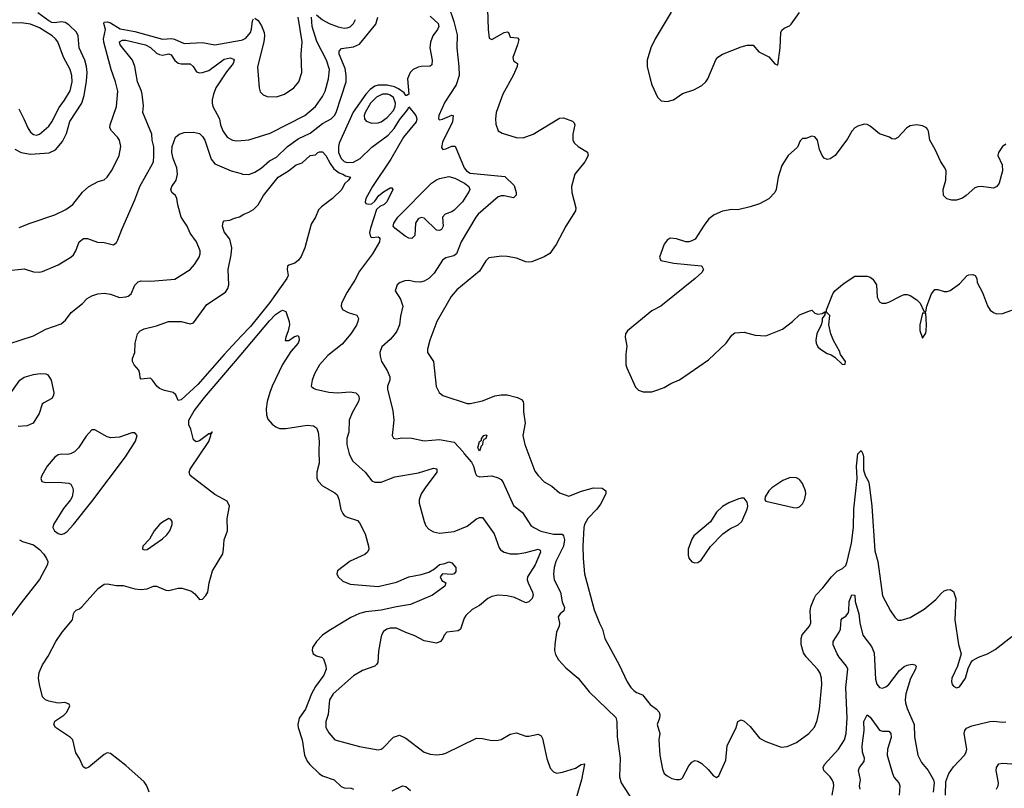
# Model space of a CAD drawing. Header units: inches. Extents: x 2057696 to 2160536, y 827480 to 1016834.
# Tile 50 of 256: x 2088561 to 2094961, y 882814 to 887814. Entities that reach past the tile are written whole.
import ezdxf

# ---------------------------------------------------------------- set-up
doc = ezdxf.new("R2010")
doc.units = ezdxf.units.IN
doc.header["$MEASUREMENT"] = 0
doc.layers.add('C0888', color=7, linetype='Continuous')
doc.layers.add('C0898', color=7, linetype='Continuous')

msp = doc.modelspace()

# ---------------------------------------------------------------- linework, layer by layer
at = {"layer": 'C0888', "color": 5}
for points, elevation in [([(2088530, 886970.8), (2088570, 886950.1), (2088630, 886938.6), (2088752.5, 886947.5), (2088793, 886967), (2088839.3, 887020.7), (2088866.1, 887073.9), (2088887.4, 887152.6), (2088964, 887270), (2088980, 887320), (2088994.1, 887414.1), (2088999, 887470), (2088995.1, 887510), (2088983.7, 887550), (2088946.5, 887630), (2088940.5, 887710), (2088930, 887732.8), (2088881, 887781), (2088856.6, 887796.6), (2088830, 887799.6), (2088790, 887793.6), (2088770, 887796.6), (2088750, 887806.7), (2088679, 887859)], 420), ([(2088557.8, 886462.2), (2088629.1, 886490.9), (2088790, 886544.9), (2088861.4, 886578.6), (2088907.2, 886612.9), (2088970, 886692.2), (2089010, 886728.4), (2089070, 886761.6), (2089110, 886772.7), (2089130, 886790.4), (2089162.2, 886837.8), (2089208.4, 886930), (2089218.9, 886990), (2089209.7, 887030), (2089196.3, 887050), (2089156.9, 887090), (2089147, 887110), (2089149.1, 887130), (2089189.1, 887250), (2089198.3, 887350), (2089184.3, 887410), (2089154.8, 887490), (2089107, 887667), (2089106.4, 887690), (2089118.3, 887750), (2089107.5, 887790), (2089110, 887797), (2089130, 887800.7), (2089150, 887793.8), (2089214.2, 887754.2), (2089310, 887737.6), (2089490, 887686.6), (2089550, 887691), (2089567.7, 887687.7), (2089630, 887658.6), (2089750, 887665.8), (2089830, 887651.2), (2090000, 887681.1)], 380), ([(2088554.3, 887234.3), (2088588.1, 887170), (2088612.9, 887110), (2088630, 887083.1), (2088650, 887066.3), (2088670, 887062.8), (2088690, 887070.3), (2088750, 887122), (2088770, 887150.3), (2088817.4, 887242.6), (2088852.8, 887290), (2088889.4, 887350.6), (2088900.9, 887410), (2088898.8, 887450), (2088889.4, 887489.4), (2088845, 887570), (2088808.9, 887668.9), (2088794.2, 887690), (2088771.9, 887710), (2088690, 887760.5), (2088630, 887784), (2088570, 887794.1), (2088510, 887790.6)], 440), ([(2088470, 886179.6), (2088590, 886194), (2088650, 886174), (2088687.7, 886172.3), (2088710, 886176.4), (2088810, 886218.7), (2088893.6, 886270), (2088910, 886284.9), (2088924.8, 886310), (2088948.4, 886370), (2088975.3, 886390), (2089001, 886390), (2089067.2, 886367.2), (2089110, 886364), (2089170, 886350.4), (2089190, 886363.8), (2089198.8, 886381.2), (2089224.1, 886450), (2089310, 886642.4), (2089341.2, 886730), (2089424, 886876), (2089430, 886891), (2089433.8, 886926.2), (2089432.3, 886987.7), (2089421.6, 887030), (2089420.3, 887070), (2089362.3, 887210), (2089365.5, 887254.5), (2089357.1, 887330), (2089352.8, 887350), (2089325.7, 887410), (2089309.8, 887510), (2089294, 887550), (2089214.7, 887650), (2089209.5, 887670.5), (2089230, 887680.4), (2089250, 887681), (2089378.9, 887650), (2089410, 887633.5), (2089450, 887597), (2089470, 887586.5), (2089490, 887583.1), (2089530, 887590.8), (2089544.6, 887584.6), (2089570, 887549.2), (2089590, 887531.6), (2089610, 887527), (2089670, 887527.1), (2089689.1, 887510), (2089710, 887474.3), (2089728.7, 887468.7), (2089750, 887470.1), (2089790, 887483.7), (2089890, 887556.6), (2089930, 887564.8), (2089950, 887557.3), (2089955, 887550), (2089948.6, 887530), (2089904.9, 887475.1), (2089836.6, 887370), (2089820.1, 887330), (2089812.7, 887292.7), (2089811.4, 887270), (2089816.9, 887250), (2089859.1, 887170), (2089865.5, 887130), (2089880.2, 887090), (2089910, 887049.1), (2089944.9, 887030), (2089970, 887026), (2090000, 887028.5)], 360), ([(2088490, 885706.2), (2088650, 885756.9), (2088730, 885800.8), (2088830, 885835.3), (2088859.6, 885860.4), (2088895.6, 885910), (2088970, 885968.5), (2088999.3, 886000.7), (2089030, 886018), (2089069.8, 886030.2), (2089110, 886035.3), (2089150, 886027.6), (2089210, 886007.2), (2089249.7, 886010.3), (2089265.4, 886014.6), (2089285.2, 886030), (2089310, 886086.8), (2089331.5, 886108.5), (2089350, 886114.9), (2089413.8, 886113.8), (2089570, 886127.2), (2089669.4, 886190), (2089697.4, 886222.6), (2089727.6, 886270), (2089734, 886290), (2089734, 886310), (2089709.5, 886370), (2089670, 886425.2), (2089649.6, 886470), (2089610.9, 886530), (2089588.4, 886610), (2089583, 886650), (2089573.6, 886670), (2089549.6, 886690), (2089542.4, 886710), (2089549.7, 886730), (2089577.3, 886770), (2089587.6, 886810), (2089582.3, 886850), (2089557.4, 886910), (2089549.3, 886950), (2089552.4, 886990), (2089574.5, 887050), (2089597.7, 887070), (2089630, 887079.6), (2089690, 887083.4), (2089730, 887074.5), (2089750, 887055.2), (2089764.1, 887030), (2089806.3, 886906.3), (2089830, 886875.9), (2089936.3, 886830), (2090000, 886812.9)], 340), ([(2090000, 885754.5), (2089890, 885637.2), (2089719.2, 885440.8), (2089610, 885341.7), (2089590, 885338), (2089574.8, 885374.8), (2089558.4, 885390), (2089501.3, 885401.3), (2089470, 885415.1), (2089451.8, 885430), (2089425.1, 885470), (2089410, 885482.4), (2089350, 885476), (2089344, 885484), (2089342.6, 885510), (2089334.5, 885534.5), (2089304.5, 885570), (2089294.5, 885590), (2089294.5, 885610), (2089309.3, 885650), (2089311.8, 885710), (2089326.6, 885770), (2089343.7, 885790), (2089370, 885802.6), (2089450, 885822.4), (2089528.5, 885851.6), (2089610, 885851.5), (2089670, 885834.9), (2089690, 885843), (2089777.5, 885962.5), (2089898.3, 886041.7), (2089913.8, 886066.2), (2089919.8, 886090), (2089915.8, 886190), (2089935.3, 886284.7), (2089939.4, 886330), (2089925.9, 886385.9), (2089890, 886434), (2089879.5, 886470), (2089883.2, 886496.8), (2089890, 886504.7), (2089926, 886510), (2089956.5, 886523.5), (2089989.1, 886530.9), (2090000, 886538.1)], 320), ([(2089402.6, 882790), (2089387.6, 882830), (2089370, 882856.4), (2089250, 882962), (2089150, 883042), (2089130, 883044.5), (2089110, 883034), (2089010, 882951.5), (2088990, 882942.9), (2088974.3, 882954.3), (2088950, 883009.3), (2088925.5, 883045.5), (2088906, 883130), (2088890, 883146), (2088793.2, 883210), (2088782.7, 883230), (2088790, 883251), (2088848, 883290), (2088868, 883310), (2088886, 883350), (2088882, 883362), (2088853.2, 883373.2), (2088811.1, 883368.9), (2088750, 883381.2), (2088728.7, 883390), (2088710, 883408.7), (2088688.7, 883490), (2088684, 883530), (2088687.3, 883567.3), (2088710, 883617.1), (2088745.6, 883674.4), (2088794.9, 883770), (2088836.9, 883830), (2088903.5, 883910), (2088910.3, 883950), (2088917.3, 883962.7), (2088926.9, 883973.1), (2088950, 883983), (2088964.8, 883995.2), (2089070, 884114.2), (2089110, 884142.4), (2089130, 884144.7), (2089190, 884133.4), (2089233.2, 884133.2), (2089310, 884111.8), (2089350, 884106.7), (2089388.4, 884111.6), (2089430, 884129.1), (2089450, 884129.1), (2089510, 884102.8), (2089530, 884100.8), (2089590, 884115.6), (2089616.3, 884116.3), (2089677.3, 884097.3), (2089699.9, 884079.9), (2089730, 884042.8), (2089750, 884044.7), (2089771.7, 884068.3), (2089782.7, 884090), (2089791.8, 884150), (2089815.1, 884230), (2089880.2, 884339.8), (2089886.6, 884370), (2089889.6, 884430), (2089911.8, 884490), (2089909.5, 884570), (2089925.2, 884650), (2089910, 884682), (2089830, 884725.6), (2089669.6, 884850), (2089663.5, 884870), (2089669, 884891), (2089789.4, 885070), (2089804, 885110), (2089800.4, 885119.6), (2089810, 885122), (2089812.3, 885130), (2089810, 885134), (2089799.8, 885120.2), (2089790, 885121.2), (2089730, 885075.1), (2089707.7, 885067.7), (2089690, 885081.2), (2089672.9, 885150), (2089659.5, 885179.5), (2089660.3, 885210), (2089694.5, 885270), (2089762.6, 885357.4), (2090000, 885636.9)], 320), ([(2088510, 885395.5), (2088560.9, 885470), (2088590, 885488.2), (2088650, 885506.4), (2088693, 885513), (2088730, 885510.6), (2088743.7, 885503.7), (2088764.4, 885470), (2088782, 885390), (2088780.7, 885370), (2088770.3, 885349.7), (2088717.6, 885322.4), (2088707.3, 885312.7), (2088687.3, 885252.7), (2088647.3, 885190), (2088608.8, 885171.2), (2088550, 885168.9)], 320), ([(2088558.9, 884430), (2088579.6, 884419.6), (2088650, 884399), (2088690, 884367.3), (2088717.8, 884337.8), (2088735.9, 884310), (2088743, 884290), (2088741.5, 884270), (2088690, 884171.9), (2088561.1, 884010), (2088350, 883723.2)], 320)]:
    msp.add_lwpolyline(points, dxfattribs=dict(at, elevation=elevation))
at = {"layer": 'C0888', "color": 5, "elevation": 340}
for points in [[(2089050, 885147), (2089030, 885146), (2088993.9, 885106.1), (2088943.1, 885030), (2088916.7, 885003.3), (2088890, 884989.7), (2088870, 884986.2), (2088830, 884988.6), (2088810, 884983.5), (2088790, 884968.3), (2088739.6, 884910), (2088704.9, 884850), (2088698.4, 884830), (2088704.9, 884810), (2088730, 884803.1), (2088810, 884805.2), (2088879.3, 884799.3), (2088893.7, 884793.7), (2088906.9, 884766.9), (2088909.1, 884749.1), (2088902.7, 884710), (2088891.8, 884690), (2088845.2, 884634.8), (2088780.7, 884530), (2088776.9, 884510), (2088787.2, 884490), (2088810, 884471.7), (2088830, 884465.8), (2088850, 884471.2), (2088870, 884485.8), (2088910, 884529.4), (2089030, 884680.1), (2089248.6, 884970), (2089312.5, 885072.5), (2089323.7, 885110), (2089310, 885126), (2089290, 885127), (2089210, 885097.7), (2089153.9, 885093.9), (2089130, 885099.7)], [(2089530, 884569.3), (2089490, 884545.1), (2089469.3, 884530), (2089434.4, 884490), (2089404.6, 884435.4), (2089361.3, 884390), (2089358, 884370), (2089370, 884365.5), (2089390, 884368.5), (2089490, 884438), (2089517.5, 884462.5), (2089536.2, 884490), (2089551.8, 884530), (2089552, 884550), (2089543.2, 884563.2)]]:
    msp.add_lwpolyline(points, close=True, dxfattribs=at)
at = {"layer": 'C0898', "color": 5}
for points, elevation in [([(2091345.2, 887910), (2091382.5, 887802.5), (2091403.9, 887716.1), (2091402, 887630), (2091415.6, 887510), (2091416.6, 887450), (2091397.5, 887390), (2091323.4, 887276.7), (2091284.9, 887190), (2091283, 887170), (2091290, 887163), (2091310, 887167.4), (2091370, 887194), (2091378.8, 887190), (2091373.7, 887150), (2091310, 887018), (2091302.6, 886982.6), (2091310.7, 886970.7), (2091330, 886974.4), (2091370, 886992.2), (2091391.7, 886991.7), (2091449.3, 886850), (2091465.2, 886830), (2091490, 886815.4), (2091714.9, 886794.9), (2091775.4, 886735.4), (2091788.9, 886690), (2091787.3, 886672.7), (2091770, 886656.3), (2091710, 886668.1), (2091690, 886668.9), (2091670, 886662.8), (2091541.7, 886550), (2091524.9, 886530), (2091430.2, 886370), (2091400.2, 886290), (2091382.8, 886277.2), (2091330, 886266), (2091309.3, 886250.7), (2091254.9, 886165.1), (2091221.3, 886130), (2091190, 886113.3), (2091166.7, 886106.7), (2091130, 886108.3), (2091090, 886118.3), (2091063.8, 886116.2), (2091034.4, 886105.6), (2091015.5, 886090), (2091002.4, 886050), (2091037.1, 885997.1), (2091051.3, 885950), (2091035.1, 885885), (2091028.8, 885830), (2091012.2, 885787.8), (2090995.5, 885764.5), (2090970, 885733), (2090914.9, 885685.1), (2090902.6, 885650), (2090904.4, 885624.4), (2090913.7, 885590), (2090950, 885532.7), (2090967.3, 885490), (2090967.1, 885470), (2090952.7, 885430), (2090951.7, 885410), (2090987.2, 885270), (2090991.8, 885210), (2090982.4, 885110), (2090990, 885091), (2091006.9, 885086.9), (2091050, 885094.9), (2091110, 885092), (2091190, 885073.7), (2091290, 885083.6), (2091385.4, 885065.4), (2091443.5, 885003.5), (2091450, 884990.4), (2091496.9, 884936.9), (2091510.8, 884910), (2091523, 884863), (2091531, 884850), (2091550, 884841.6), (2091630, 884846), (2091670, 884834.9), (2091690, 884822.4), (2091703.9, 884803.9), (2091770, 884654), (2091828.4, 884608.4), (2091884, 884524), (2091902, 884510), (2091948.2, 884488.2), (2092030, 884468), (2092086.6, 884466.6), (2092096.1, 884456.1), (2092101.9, 884430), (2092095.8, 884390), (2092045.4, 884290), (2092035, 884250), (2092031.3, 884210), (2092034, 884170), (2092075.8, 884090), (2092087.7, 884027.7), (2092102.3, 883990), (2092097, 883970), (2092073.4, 883950), (2092062, 883930), (2092070.4, 883889.6), (2092068, 883870), (2092050.5, 883830), (2092038.7, 883750), (2092037.6, 883710), (2092044.4, 883684.4), (2092063.8, 883650), (2092110, 883598), (2092190.8, 883530), (2092262.6, 883442.6), (2092435.7, 883275.8), (2092443.2, 883250), (2092445.4, 883150), (2092463.9, 883010), (2092460.3, 882890), (2092470.2, 882850.2), (2092562.6, 882710)], 360), ([(2091602.4, 887882.4), (2091606.4, 887750), (2091613.5, 887693.5), (2091630, 887685.3), (2091710, 887730.2), (2091730, 887734.9), (2091738.8, 887730), (2091750, 887701), (2091795.8, 887695.8), (2091804.5, 887684.5), (2091797.6, 887650), (2091767.2, 887567.2), (2091770, 887546), (2091797.3, 887530), (2091794.6, 887510), (2091769.2, 887450), (2091700.7, 887330), (2091658.4, 887210), (2091653.6, 887170), (2091655.2, 887135.3), (2091670, 887090.8), (2091696, 887076), (2091788, 887048), (2091834.6, 887045.4), (2091898, 887070), (2092070, 887173.1), (2092094.9, 887174.9), (2092153.4, 887153.4), (2092164.1, 887144.1), (2092170.3, 887130), (2092156.4, 887070), (2092157.1, 887030), (2092168.2, 887010), (2092190, 886988.2), (2092251.7, 886951.7), (2092257.1, 886930), (2092234, 886890), (2092170.4, 886810), (2092148.2, 886730), (2092150.4, 886690), (2092176.3, 886590), (2092173.4, 886570), (2092110.5, 886470), (2092047.3, 886352.7), (2092006.2, 886293.8), (2091970, 886272.3), (2091890, 886239.5), (2091870, 886236.2), (2091850, 886239.5), (2091790, 886262.9), (2091730, 886274.5), (2091695.6, 886275.6), (2091610, 886265.6), (2091590, 886245.1), (2091550, 886178.7), (2091402.3, 886057.7), (2091366.4, 886013.6), (2091271.6, 885850), (2091227.4, 885730), (2091211.8, 885670), (2091211.8, 885650), (2091250.2, 885590), (2091268.1, 885428.1), (2091288.1, 885388.1), (2091310.7, 885370), (2091470, 885317.4), (2091490, 885317.4), (2091570, 885334.9), (2091650, 885366.7), (2091690, 885374.9), (2091730, 885374.4), (2091797.4, 885357.4), (2091823.8, 885343.8), (2091834.3, 885330), (2091836.4, 885316.4), (2091836.3, 885263.7), (2091847.3, 885190), (2091832.3, 885110), (2091843.6, 885050), (2091910, 884878), (2091930, 884848.7), (2091970, 884808.8), (2092019, 884779), (2092070, 884735.8), (2092130, 884715.8), (2092212.6, 884747.4), (2092290, 884769.2), (2092346.2, 884766.2), (2092370.2, 884750.2), (2092370.2, 884730), (2092336.5, 884663.5), (2092312.6, 884630), (2092254.2, 884570), (2092233.1, 884530), (2092227.9, 884510), (2092221.3, 884390), (2092222.9, 884310), (2092232.4, 884210), (2092294.9, 883974.9), (2092328.7, 883888.7), (2092350.2, 883850), (2092365.2, 883790), (2092457.4, 883617.4), (2092510, 883506.8), (2092533, 883470), (2092552.7, 883450), (2092570, 883437), (2092610, 883422.4), (2092659.9, 883359.9), (2092699.3, 883330), (2092716.9, 883310), (2092722.3, 883290), (2092719.5, 883270), (2092704.4, 883230), (2092723, 883170), (2092715.5, 883130), (2092722.4, 883030), (2092738.8, 882938.8), (2092750.5, 882910.5), (2092770, 882894.8), (2092799.1, 882879.1), (2092830, 882870.8), (2092849, 882871), (2092863.1, 882876.9), (2092870, 882882), (2092910, 882960.7), (2092930, 882984), (2092950, 882995.5), (2092970, 882990.6), (2092995.8, 882975.8), (2093036.9, 882936.9), (2093070, 882894.8), (2093090, 882884.7), (2093105.2, 882894.8), (2093150, 882998), (2093158.7, 883090), (2093217.6, 883210), (2093229.8, 883250.2), (2093250, 883260.5), (2093270, 883250.6), (2093310, 883215.8), (2093370, 883141.6), (2093410, 883119.3), (2093510, 883081.6), (2093550, 883086), (2093610, 883112.7), (2093690, 883170.4), (2093726.7, 883213.3), (2093744.9, 883255.1), (2093760.7, 883330), (2093775.3, 883490), (2093772.7, 883530), (2093763.2, 883563.2), (2093750, 883586.3), (2093672.8, 883670), (2093656.4, 883696.4), (2093641.4, 883750), (2093640.2, 883790), (2093648.2, 883811.8), (2093695.6, 883870), (2093703.9, 883890), (2093699.7, 883970), (2093704.4, 883995.6), (2093724.2, 884050), (2093736.3, 884070), (2093781.8, 884118.2), (2093837.6, 884190), (2093873.8, 884226.2), (2093910, 884245.2), (2093930, 884262.8), (2093940.5, 884290), (2093967.6, 884410), (2093980.6, 884510), (2093983.2, 884630), (2094005, 884830), (2094001.1, 884910), (2094009.1, 884990.9), (2094030, 885012.4), (2094041.7, 884990), (2094044.9, 884970), (2094045.1, 884885.1), (2094056.5, 884850), (2094077.5, 884810), (2094082, 884790), (2094099.1, 884650), (2094118.7, 884358.7), (2094139.3, 884290), (2094170, 884067.3), (2094220.3, 883970), (2094250, 883926.8), (2094270, 883907.3), (2094290, 883907.3), (2094350, 883926), (2094440.1, 883979.9), (2094516.4, 884043.6), (2094550, 884082), (2094570, 884098), (2094590, 884106.4), (2094610, 884108), (2094630, 884094.8), (2094646.4, 884050), (2094640.2, 883910), (2094663.6, 883750), (2094680.5, 883690), (2094656.3, 883610), (2094619.1, 883530), (2094617.3, 883510), (2094622.8, 883490), (2094630, 883478), (2094650, 883467.3), (2094670, 883474.8), (2094709.4, 883530), (2094727, 883593), (2094742.7, 883630), (2094755.1, 883644.9), (2094792.7, 883667.3), (2094851, 883689), (2094902.8, 883717.2), (2095010, 883803)], 380), ([(2092796.4, 887863.6), (2092691.4, 887690), (2092664.4, 887630), (2092639, 887550), (2092639, 887510), (2092658.7, 887430), (2092670.4, 887390), (2092707, 887310), (2092730, 887287), (2092770, 887282.3), (2092810, 887293.4), (2092870, 887333.4), (2092942.9, 887357.1), (2092994.7, 887385.3), (2093020.5, 887410), (2093033.3, 887430), (2093086.9, 887553.1), (2093098.4, 887570), (2093129.8, 887590.2), (2093250, 887637), (2093290, 887648.5), (2093327.9, 887647.9), (2093364.5, 887604.5), (2093430, 887573), (2093470, 887527.3), (2093490, 887518), (2093504.2, 887630), (2093508, 887730), (2093514.5, 887745.5), (2093530, 887759.3), (2093565.7, 887774.3), (2093576.1, 887783.9), (2093630, 887861.6)], 420), ([(2090000, 886812.9), (2090010, 886810.2), (2090050, 886806.5), (2090090, 886822.4), (2090130, 886848.5), (2090184.9, 886895.1), (2090230, 886920.8), (2090302.4, 886990), (2090370, 887039.6), (2090450, 887075.3), (2090530, 887137.7), (2090585.3, 887170), (2090606.3, 887190), (2090617.9, 887210), (2090682.8, 887410), (2090683.7, 887450), (2090676.1, 887496.1), (2090638.4, 887590), (2090636.8, 887610), (2090653.4, 887626.6), (2090730, 887636.8), (2090770, 887655), (2090875.7, 887784.3), (2090888.7, 887830)], 340), ([(2090000, 887028.5), (2090050, 887032.6), (2090190, 887074.9), (2090414.5, 887190), (2090484.5, 887250), (2090530, 887315.3), (2090546.2, 887350), (2090568.2, 887430), (2090574.3, 887490), (2090555.9, 887550), (2090492.4, 887672.4), (2090462.6, 887770), (2090456.8, 887830)], 360), ([(2090000, 887681.1), (2090010, 887682.9), (2090030, 887693.7), (2090061.2, 887730), (2090067.9, 887752.1), (2090073.5, 887806.5), (2090080.3, 887819.7)], 380), ([(2090090, 887824.2), (2090110, 887809), (2090133.5, 887773.5), (2090150, 887730.5), (2090152.5, 887710), (2090148.2, 887670), (2090106.4, 887506.4), (2090116.5, 887370), (2090124.1, 887344.1), (2090144.2, 887324.2), (2090170, 887314.3), (2090230, 887312.4), (2090282.9, 887330), (2090343.5, 887370), (2090374.8, 887410), (2090395.6, 887470), (2090389.8, 887590), (2090397.9, 887670), (2090370.8, 887830)], 380), ([(2091230, 887835.9), (2091282.1, 887790), (2091285.2, 887770), (2091276.4, 887750), (2091245.3, 887710), (2091231.6, 887668.4), (2091227, 887630), (2091242.9, 887550), (2091239, 887521), (2091228.7, 887511.3), (2091170.1, 887509.9), (2091150, 887505), (2091119, 887490), (2091098.6, 887470), (2091082.3, 887430), (2091090.2, 887329.8), (2091078.4, 887321.6), (2091070, 887321.6), (2091059, 887339), (2091023.7, 887363.7), (2090996.3, 887376.3), (2090950, 887388.8), (2090890, 887388.5), (2090870, 887381.6), (2090839.3, 887360.7), (2090811.9, 887330), (2090728.3, 887211.7), (2090637.7, 887010), (2090632.6, 886990), (2090633.3, 886950), (2090650, 886910), (2090670, 886892.2), (2090690, 886884.6), (2090730, 886886.3), (2090773.6, 886910), (2090850, 886984.7), (2090957, 887063), (2090994.5, 887105.5), (2091030, 887162.4), (2091083.1, 887230), (2091090, 887247.3), (2091135.9, 887190), (2091142.2, 887170), (2091138.1, 887150), (2091054.8, 887050), (2090972.9, 886907.1), (2090853.5, 886730), (2090810.4, 886650), (2090806.7, 886630), (2090810, 886618), (2090830, 886613), (2090850, 886615.5), (2090870, 886633), (2090894.5, 886670), (2090925.4, 886694.6), (2090970, 886721.1), (2090979.3, 886719.3), (2090986, 886710), (2090948.2, 886630), (2090930, 886611.8), (2090902.2, 886597.8), (2090880.7, 886579.3), (2090841.4, 886458.6), (2090834.9, 886430), (2090842, 886402), (2090850, 886397.3), (2090890, 886400.7), (2090897.1, 886397.1), (2090902.8, 886390), (2090899.3, 886370), (2090853.6, 886290), (2090770, 886178), (2090739.6, 886120.4), (2090690, 886042.4), (2090653.7, 885970), (2090650.5, 885950), (2090658.8, 885930), (2090696, 885910), (2090751.8, 885891.8), (2090763, 885870), (2090759.5, 885850), (2090750, 885827), (2090713.8, 885770), (2090656, 885704), (2090563.6, 885630), (2090510.3, 885570), (2090476.5, 885510), (2090462, 885470), (2090456.3, 885430), (2090470, 885416.3), (2090484.7, 885410), (2090570.2, 885390.2), (2090627.4, 885387.4), (2090710, 885394.2), (2090745.9, 885385.9), (2090763.2, 885370), (2090766.7, 885350), (2090763.5, 885330), (2090722.4, 885257.6), (2090703, 885210), (2090700.8, 885130), (2090686.7, 885090), (2090686.7, 885050), (2090702.2, 884990), (2090724.4, 884944.5), (2090806.5, 884870), (2090850, 884814.4), (2090870, 884805.7), (2090910, 884806.3), (2090999.6, 884840.4), (2091153.4, 884866.6), (2091250, 884897.5), (2091272, 884892.1), (2091272.1, 884870), (2091195.5, 884770), (2091171.3, 884730), (2091157.2, 884690), (2091157.6, 884670), (2091189.2, 884549.2), (2091201, 884521), (2091219.3, 884499.3), (2091250, 884482.6), (2091290, 884473.7), (2091386, 884486), (2091470, 884518.9), (2091530, 884568.1), (2091550, 884576.5), (2091570, 884576.9), (2091644.4, 884470), (2091678, 884378), (2091686.4, 884366.4), (2091709.2, 884350), (2091750, 884340.1), (2091799.4, 884340.6), (2091850, 884348.2), (2091930, 884370.1), (2091943.4, 884363.4), (2091946, 884350), (2091911.7, 884268.3), (2091862.7, 884190), (2091860.2, 884170), (2091865.1, 884150), (2091895, 884090), (2091899.3, 884070), (2091891.3, 884050), (2091870, 884028.5), (2091850, 884022), (2091776.5, 884056.5), (2091730, 884067.5), (2091670, 884070.7), (2091630, 884062.8), (2091604.2, 884050), (2091550, 884004.4), (2091503.1, 883976.9), (2091461.2, 883938.8), (2091450, 883920.9), (2091426, 883850), (2091410, 883838.9), (2091337.3, 883830), (2091319.5, 883810), (2091312, 883790), (2091297.1, 883770), (2091270, 883759.7), (2091190, 883773.8), (2091130, 883807.2), (2091070, 883827.1), (2091010, 883855.8), (2090970, 883856.8), (2090948.2, 883850), (2090926.1, 883833.9), (2090911.8, 883810), (2090907.9, 883792.1), (2090893.1, 883706.9), (2090887.9, 883632.1), (2090880.5, 883619.5), (2090870.2, 883609.8), (2090790, 883580.8), (2090730, 883546.8), (2090599.2, 883430), (2090574.5, 883390), (2090565.3, 883294.7), (2090550.4, 883250), (2090550.5, 883210.5), (2090570, 883174.8), (2090610, 883130.6), (2090770, 883087), (2090890, 883065.3), (2090910, 883068.8), (2090922.5, 883077.5), (2090990, 883148.2), (2091030, 883160.5), (2091070, 883140.5), (2091190.3, 883050.3), (2091230, 883036.5), (2091270, 883031.7), (2091310, 883036), (2091330, 883043.1), (2091530, 883140.5), (2091570, 883138.4), (2091630, 883126), (2091670, 883128), (2091690, 883133), (2091750, 883166.4), (2091790, 883176.4), (2091850, 883153.4), (2091870, 883153.4), (2091930, 883166), (2091950, 883156.3), (2091958.3, 883138.3), (2091987.5, 883007.5), (2092010, 882944.7), (2092030, 882922.8), (2092050, 882914), (2092090, 882919.5), (2092173.9, 882946.1), (2092210, 882970.4), (2092230, 882974.8), (2092232, 882972), (2092212.7, 882870), (2092175.2, 882744.8)], 340), ([(2090490, 887844.5), (2090530, 887813.1), (2090571.6, 887790), (2090630, 887767), (2090670, 887758.5), (2090690, 887760.2), (2090710, 887768.2), (2090731, 887789), (2090744.6, 887815.4)], 360), ([(2094970, 887004), (2094950, 886988.7), (2094922.8, 886950), (2094918.8, 886930), (2094947.3, 886870), (2094948.4, 886830), (2094928.6, 886751.4), (2094912.1, 886727.9), (2094890, 886718.4), (2094810, 886728.3), (2094790, 886726.9), (2094770, 886720.5), (2094714.3, 886670), (2094690, 886653.7), (2094650, 886639.7), (2094620.1, 886640.1), (2094588.2, 886648.2), (2094566, 886670), (2094563.6, 886710), (2094580.4, 886770), (2094582.7, 886830), (2094575.6, 886850), (2094548.6, 886890), (2094511.9, 886970), (2094477.1, 887030), (2094468.2, 887088.2), (2094461.7, 887101.7), (2094455.1, 887110), (2094430, 887123), (2094390, 887131.1), (2094350, 887123), (2094328.4, 887110), (2094270, 887046.6), (2094250, 887036), (2094230, 887039.3), (2094214, 887050), (2094150, 887072.2), (2094090, 887120.5), (2094070, 887131.6), (2094050, 887134), (2094010, 887122.4), (2093990, 887111.5), (2093970.2, 887089.8), (2093941.1, 887038.9), (2093862.4, 886930), (2093830, 886908), (2093810, 886905.6), (2093790, 886912.7), (2093777, 886930), (2093759.5, 886970), (2093746, 887030), (2093730, 887052.7), (2093710, 887056), (2093670, 887041.2), (2093650, 887042), (2093634.4, 887025.6), (2093616.2, 886983.8), (2093556.3, 886930), (2093514, 886866), (2093490.3, 886790), (2093478, 886710), (2093470, 886689.6), (2093431.1, 886648.9), (2093370, 886615.6), (2093310, 886596.2), (2093230, 886578), (2093190, 886579.5), (2093130, 886569.4), (2093075.1, 886544.9), (2093041.5, 886518.5), (2093010, 886478), (2092952.7, 886387.3), (2092930, 886376.2), (2092910, 886369.6), (2092890, 886369.5), (2092830, 886389.3), (2092790, 886392.3), (2092770, 886379.3), (2092750, 886353.2), (2092720.7, 886270), (2092728, 886248), (2092814, 886230), (2092990, 886213), (2092996, 886210), (2093006.8, 886190), (2092994.8, 886170), (2092950.6, 886130), (2092729.1, 885950.9), (2092670, 885919.6), (2092510.8, 885790), (2092499.1, 885770), (2092497.1, 885750), (2092507.6, 885690), (2092501.6, 885638.4), (2092501.3, 885570), (2092506.7, 885550), (2092564.4, 885424.4), (2092583.7, 885403.7), (2092613.5, 885393.5), (2092670, 885394.3), (2092710, 885407), (2092750, 885421.3), (2092792.4, 885447.6), (2092850, 885472.2), (2093038.6, 885601.4), (2093153.2, 885710), (2093190, 885762), (2093210, 885778), (2093270, 885781), (2093342, 885762), (2093410, 885757.1), (2093519.5, 885800.5), (2093585.2, 885850), (2093630, 885894.8), (2093690, 885918.8), (2093710, 885924.7), (2093730, 885904.7), (2093750, 885898), (2093778, 885902), (2093794, 885914), (2093806, 885914), (2093806, 885926), (2093846.6, 886030), (2093860.5, 886050), (2093920, 886100), (2093990, 886145.3), (2094070, 886146.7), (2094090, 886139.3), (2094106.1, 886126.1), (2094130.4, 886090), (2094134.4, 886010), (2094150, 885979.1), (2094166, 885970), (2094190, 885970.4), (2094210, 885976.4), (2094290, 886018.8), (2094310, 886026.8), (2094330, 886027.3), (2094350, 886020.7), (2094392.4, 885992.4), (2094414.8, 885970), (2094438, 885918), (2094450, 885914), (2094458, 885950), (2094488.3, 886031.7), (2094510, 886059.1), (2094530, 886058), (2094570, 886045.5), (2094590, 886046), (2094610, 886053), (2094670, 886096.4), (2094720.7, 886150), (2094730, 886154.9), (2094756.2, 886156.2), (2094772.4, 886150), (2094782.4, 886130), (2094785.5, 886105.5), (2094818.5, 886038.5), (2094852.8, 885952.8), (2094870, 885924.9), (2094890, 885908.4), (2094910, 885901.3), (2094950, 885903.1), (2095010, 885924)], 420), ([(2090000, 886538.1), (2090018, 886550), (2090050, 886561.6), (2090080.6, 886579.4), (2090110.8, 886609.2), (2090144.8, 886670), (2090241.1, 886790), (2090308.3, 886831.7), (2090359, 886870), (2090396.6, 886883.4), (2090450, 886930.4), (2090484, 886936), (2090498, 886950), (2090510, 886954), (2090530, 886954.8), (2090550, 886931.3), (2090578, 886878), (2090603.5, 886843.5), (2090638.2, 886818.2), (2090662, 886810), (2090678, 886798), (2090712, 886790), (2090698, 886770), (2090672.8, 886747.2), (2090655.5, 886710), (2090594.6, 886650), (2090522.5, 886597.5), (2090503.5, 886576.5), (2090484.6, 886530), (2090455.2, 886484.8), (2090414.6, 886330), (2090390, 886272.7), (2090373.4, 886250), (2090350, 886231.2), (2090310, 886216.9), (2090302.4, 886210), (2090299.5, 886190), (2090304.9, 886150), (2090298.2, 886130), (2090186.6, 885973.4), (2090060.7, 885819.3), (2090000, 885754.5)], 320), ([(2090000, 885636.9), (2090185.1, 885854.9), (2090224.6, 885895.4), (2090250, 885914.6), (2090270, 885924.4), (2090290, 885916), (2090312.4, 885850), (2090314, 885830), (2090306.7, 885790), (2090290.8, 885750), (2090287.3, 885727.3), (2090310, 885726.8), (2090347.6, 885752.4), (2090370, 885758.8), (2090375.5, 885750), (2090376.4, 885730), (2090370.3, 885710), (2090323.4, 885656.6), (2090268.5, 885571.5), (2090202.7, 885430), (2090186, 885390), (2090170.2, 885330), (2090162.6, 885282.6), (2090164.2, 885244.2), (2090174.7, 885214.7), (2090202, 885182), (2090225.1, 885165.1), (2090250, 885154.9), (2090290, 885154), (2090430, 885176.9), (2090471.6, 885171.6), (2090490, 885158.8), (2090501.3, 885130), (2090508, 885070), (2090504.7, 885010), (2090507.9, 884930), (2090492.3, 884870), (2090492.4, 884830), (2090502.4, 884810), (2090530, 884781.5), (2090610, 884735.6), (2090623.4, 884723.4), (2090636.2, 884696.2), (2090648, 884628), (2090661.2, 884601.2), (2090670.3, 884590), (2090690, 884578.2), (2090755.7, 884555.7), (2090770, 884540.3), (2090805.5, 884470), (2090828.1, 884390), (2090829.3, 884370), (2090820.8, 884350), (2090804.1, 884335.9), (2090710, 884292.4), (2090627.2, 884230), (2090623.1, 884210), (2090630.3, 884190), (2090662, 884162), (2090710, 884142), (2090890, 884128), (2091010, 884155.7), (2091090, 884190.2), (2091170, 884205.4), (2091219.3, 884220.8), (2091258.1, 884241.9), (2091290, 884270.2), (2091323.9, 884276.1), (2091350, 884286.8), (2091370, 884281), (2091396.4, 884250), (2091395.6, 884224.4), (2091384.7, 884210), (2091370, 884205.1), (2091310, 884209), (2091294.8, 884190), (2091305.2, 884165.2), (2091331.3, 884150), (2091324.7, 884130), (2091244.9, 884070), (2091100.7, 884010), (2091010, 883995.3), (2090910, 883972.7), (2090810, 883963.2), (2090768.6, 883951.3), (2090714.1, 883925.9), (2090570, 883838.2), (2090530, 883809.8), (2090491, 883770), (2090465.2, 883730), (2090462.2, 883710), (2090468, 883690), (2090490, 883676), (2090526.4, 883666.4), (2090536.5, 883656.5), (2090551.2, 883611.2), (2090552.3, 883590), (2090538, 883550), (2090483, 883477), (2090456.8, 883430), (2090419.1, 883330), (2090377.9, 883270), (2090368.1, 883230), (2090370.7, 883210), (2090396.8, 883130), (2090412, 883030), (2090430, 882991.4), (2090445.9, 882970), (2090507.2, 882910), (2090530, 882895), (2090604.4, 882870), (2090650, 882825.8), (2090670, 882818.6), (2090714.8, 882814.8), (2090730, 882808.5)], 320), ([(2093843.1, 882770), (2093854, 882830), (2093851.1, 882850), (2093841.7, 882870), (2093828.3, 882890), (2093788.2, 882930), (2093783.5, 882950), (2093793.1, 882970), (2093882.6, 883070), (2093921.5, 883130), (2093932.3, 883170), (2093939.4, 883270), (2093931.9, 883470), (2093944.1, 883590), (2093935, 883610), (2093887.5, 883667.5), (2093874.7, 883690), (2093848.7, 883748.7), (2093848.2, 883770), (2093887.7, 883830), (2093895.4, 883850), (2093900.3, 883910), (2093910, 883921.5), (2093930, 883933.4), (2093945.8, 883954.2), (2093951.4, 883970), (2093952.4, 884030), (2093970, 884074), (2093990, 884071), (2093992.3, 884030), (2094016.4, 883950), (2094021.7, 883890), (2094041.7, 883810), (2094097.7, 883737.7), (2094115.8, 883695.8), (2094123.6, 883523.6), (2094131.8, 883491.8), (2094148.9, 883470), (2094170, 883465), (2094190, 883473.6), (2094209.7, 883490), (2094279.8, 883580.2), (2094310, 883607.4), (2094330, 883616.5), (2094362.4, 883622.4), (2094378.6, 883618.6), (2094387.7, 883610), (2094383.7, 883590), (2094351.3, 883528.7), (2094321.5, 883430), (2094317.1, 883390), (2094319.4, 883370), (2094330, 883332.7), (2094375.6, 883230), (2094377.6, 883150), (2094398.7, 883030), (2094423.1, 882983.1), (2094466.7, 882930), (2094501.1, 882870), (2094504.6, 882850), (2094498.5, 882790)], 360), ([(2094025, 882810), (2094020.5, 882830), (2094025.4, 882870), (2094013.5, 882930), (2094018.8, 882950), (2094049.9, 882990), (2094051.8, 883010), (2094038.7, 883050), (2094037.1, 883090), (2094049.8, 883190), (2094048.8, 883250), (2094070, 883292), (2094090, 883278), (2094150, 883192), (2094170, 883185.4), (2094210, 883186.5), (2094223.2, 883170), (2094225.8, 883145.8), (2094202.7, 883070), (2094200.1, 883030), (2094233.4, 882910), (2094245.2, 882885.2), (2094275.8, 882850), (2094282.8, 882830), (2094278.4, 882770)], 340), ([(2094579.3, 882770), (2094581.1, 882858.9), (2094601, 882910), (2094630, 882954.9), (2094702, 883030), (2094714, 883050), (2094717.3, 883070), (2094701.1, 883170), (2094704.2, 883190), (2094714.5, 883205.5), (2094750, 883222), (2094868, 883250), (2094892.3, 883252.3), (2094950, 883244.9), (2094970, 883248)], 360), ([(2094909.7, 882810), (2094920.9, 882830), (2094922.8, 882850), (2094907.5, 882930), (2094910, 882950.4), (2094926.4, 882973.6), (2094950, 882978.9), (2095010, 882974)], 340), ([(2090981.8, 882798.2), (2091050, 882830.3), (2091070, 882825.7), (2091101.1, 882801.1)], 320)]:
    msp.add_lwpolyline(points, dxfattribs=dict(at, elevation=elevation))
for points, elevation in [([(2090954.8, 887330), (2090919.5, 887330), (2090879.8, 887310), (2090840.1, 887270), (2090805.5, 887210), (2090799.7, 887190), (2090801.3, 887170), (2090813.3, 887153.3), (2090850, 887141.5), (2090890, 887142.8), (2090910, 887150.2), (2090950, 887178.2), (2090990, 887222.7), (2091002.5, 887250), (2091004.5, 887270), (2090990, 887306.8), (2090970, 887323.7)], 360), ([(2091290, 886441.8), (2091270, 886445.8), (2091190, 886523.5), (2091170, 886527.6), (2091150, 886518.5), (2091134.4, 886490), (2091130, 886409.5), (2091110, 886391.3), (2091090, 886393.5), (2091065.6, 886405.6), (2090998.8, 886458.8), (2090989.5, 886470), (2090992.1, 886490), (2091019.8, 886530), (2091238.1, 886750), (2091270, 886773.3), (2091290, 886781.8), (2091350, 886794.5), (2091390, 886783.2), (2091453.2, 886750), (2091480.7, 886730), (2091486.5, 886710), (2091482.2, 886697.8), (2091439.4, 886630), (2091384.6, 886575.4), (2091370, 886565), (2091326.4, 886550), (2091310.2, 886530), (2091314.2, 886470), (2091302.6, 886450)], 340), ([(2093810, 885908), (2093794, 885906), (2093794, 885894), (2093778, 885870), (2093778, 885850), (2093771.3, 885830), (2093742, 885770), (2093736.3, 885730), (2093739.1, 885710), (2093750, 885686), (2093766, 885670), (2093810, 885642.8), (2093834.8, 885634.8), (2093859.8, 885619.8), (2093910, 885571.3), (2093927.3, 885572.7), (2093928.7, 885590), (2093896.5, 885636.5), (2093890, 885658), (2093850, 885728), (2093833.2, 885770), (2093821.2, 885830), (2093828, 885890)], 420), ([(2094450, 885906), (2094430, 885906), (2094411.6, 885828.4), (2094411.6, 885791.6), (2094430, 885742), (2094450, 885774), (2094452.3, 885790), (2094454.5, 885830)], 420), ([(2091550, 885008), (2091538, 885030), (2091548.7, 885070), (2091562, 885078), (2091562, 885090), (2091578, 885110), (2091594, 885114), (2091598, 885110), (2091590.9, 885090.9), (2091576.9, 885083.1), (2091570.7, 885069.3), (2091570, 885048), (2091561, 885039)], 360), ([(2093570, 884836.9), (2093522.5, 884817.5), (2093450.6, 884769.4), (2093431.3, 884750), (2093406, 884710), (2093404.7, 884690), (2093410, 884682), (2093590, 884640.4), (2093610, 884638.4), (2093630, 884646), (2093650, 884664.9), (2093662.4, 884690), (2093671.2, 884730), (2093669.7, 884750), (2093650, 884797), (2093630, 884822.9), (2093610, 884835.1)], 420), ([(2093250, 884702.7), (2093230, 884696), (2093170, 884672), (2093130, 884646.6), (2093090.6, 884610), (2093051.8, 884548.2), (2092943.7, 884456.3), (2092930, 884434), (2092906.4, 884370), (2092906, 884330), (2092910.5, 884310.5), (2092930, 884286.8), (2092950, 884280.7), (2092970, 884284), (2092990, 884299.1), (2093052.1, 884387.9), (2093132.3, 884470), (2093178, 884502), (2093230.9, 884529.1), (2093255.6, 884550), (2093289.6, 884630), (2093293.3, 884650), (2093290, 884675.3), (2093270, 884701.2)], 420)]:
    msp.add_lwpolyline(points, close=True, dxfattribs=dict(at, elevation=elevation))

doc.saveas('drawing.dxf')
